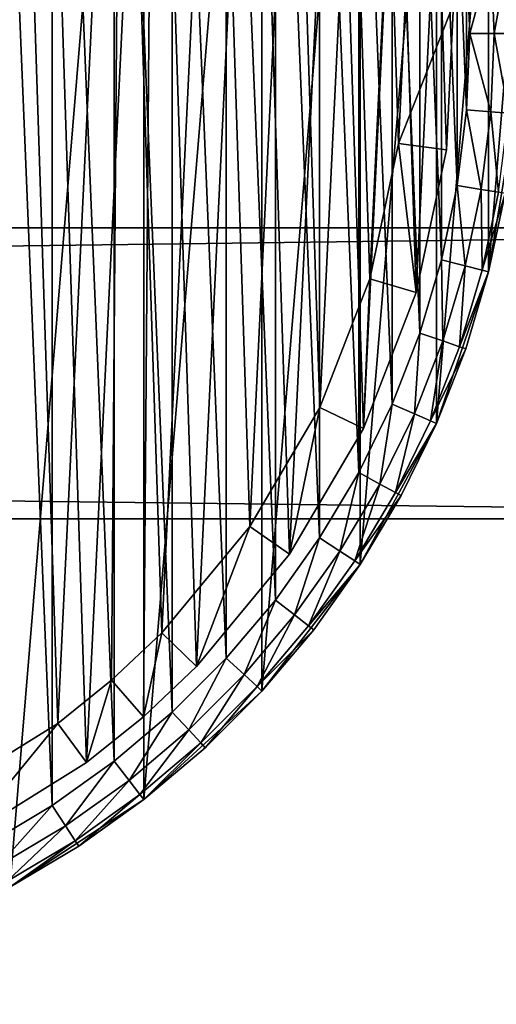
# Model space of a CAD drawing. Header units: millimetres. Extents: x 6 to 986, y -79 to 45.
# Tile 44 of 47: x 925 to 945, y -51 to -10. Entities that reach past the tile are written whole.
import ezdxf

# ---------------------------------------------------------------- set-up
doc = ezdxf.new("R2010")
doc.units = ezdxf.units.MM
doc.header["$LTSCALE"] = 25.4
doc.layers.get('0').update_dxf_attribs({"true_color": 0xff5454})

# ---------------------------------------------------------------- blocks, each defined once
blk = doc.blocks.new('PILLS-V-8262.STL')
at = {"color": 250, "true_color": 0x262626}
mesh = blk.add_polyface(dxfattribs=at)
corners = [(867.024, -1.131, 7.876), (865.937, -14.253, 7.876), (865.937, -7.647, 7.876), (867.024, -20.769, 7.876), (869.169, 5.118, 7.876), (869.169, -27.018, 7.876), (872.313, 10.928, 7.876), (872.313, -32.828, 7.876), (876.371, 16.141, 7.876), (876.371, -38.041, 7.876), (881.232, 20.616, 7.876), (881.232, -42.516, 7.876), (886.762, 24.229, 7.876), (886.762, -46.129, 7.876), (892.812, 26.883, 7.876), (892.812, -48.783, 7.876), (899.216, 28.504, 7.876), (899.216, -50.404, 7.876), (905.8, 29.05, 7.876), (905.8, -50.95, 7.876), (912.384, 28.504, 7.876), (912.384, -50.404, 7.876), (918.788, 26.883, 7.876), (918.788, -48.783, 7.876), (924.838, 24.229, 7.876), (924.838, -46.129, 7.876), (930.369, 20.616, 7.876), (930.369, -42.516, 7.876), (935.229, 16.141, 7.876), (935.229, -38.041, 7.876), (939.287, 10.928, 7.876), (939.287, -32.828, 7.876), (942.431, 5.118, 7.876), (942.431, -27.018, 7.876), (944.576, -1.131, 7.876), (944.576, -20.769, 7.876), (945.663, -7.647, 7.876), (945.663, -14.253, 7.876)]
mesh.append_faces([[corners[k] for k in face] for face in [(0, 1, 2), (35, 36, 37)]], dxfattribs={"vtx0": -1, "color": 250})
mesh.append_faces([[corners[k] for k in face] for face in [(1, 0, 3), (3, 4, 5), (5, 6, 7), (7, 8, 9), (9, 10, 11), (11, 12, 13), (13, 14, 15), (15, 16, 17), (17, 18, 19), (19, 20, 21), (21, 22, 23), (23, 24, 25), (25, 26, 27), (27, 28, 29), (29, 30, 31), (31, 32, 33), (33, 34, 35)]], dxfattribs={"vtx0": -1, "vtx1": -1, "color": 250})
mesh.append_faces([[corners[k] for k in face] for face in [(3, 0, 4), (5, 4, 6), (7, 6, 8), (9, 8, 10), (11, 10, 12), (13, 12, 14), (15, 14, 16), (17, 16, 18), (19, 18, 20), (21, 20, 22), (23, 22, 24), (25, 24, 26), (27, 26, 28), (29, 28, 30), (31, 30, 32), (33, 32, 34), (35, 34, 36)]], dxfattribs={"vtx0": -1, "vtx2": -1, "color": 250})
mesh = blk.add_polyface(dxfattribs=at)
corners = [(867.93, -14.088, 31.275), (867.93, -7.812, 31.275), (867.8, -10.95, 31.275), (868.318, -17.205, 31.275), (868.318, -4.695, 31.275), (868.963, -20.278, 31.275), (868.963, -1.622, 31.275), (869.859, -23.289, 31.275), (869.859, 1.389, 31.275), (871.001, -26.214, 31.275), (871.001, 4.314, 31.275), (872.38, -29.036, 31.275), (872.38, 7.136, 31.275), (873.988, -31.734, 31.275), (873.988, 9.834, 31.275), (875.813, -34.29, 31.275), (875.813, 12.39, 31.275), (877.842, -36.687, 31.275), (877.842, 14.787, 31.275), (880.063, -38.908, 31.275), (880.063, 17.008, 31.275), (882.46, -40.937, 31.275), (882.46, 19.037, 31.275), (885.016, -42.762, 31.275), (885.016, 20.862, 31.275), (887.714, -44.37, 31.275), (887.714, 22.47, 31.275), (890.536, -45.749, 31.275), (890.536, 23.849, 31.275), (893.461, -46.891, 31.275), (893.461, 24.991, 31.275), (896.472, -47.787, 31.275), (896.472, 25.887, 31.275), (899.545, -48.432, 31.275), (899.545, 26.532, 31.275), (902.662, -48.82, 31.275), (902.662, 26.92, 31.275), (905.8, -48.95, 31.275), (905.8, 27.05, 31.275), (908.938, -48.82, 31.275), (908.938, 26.92, 31.275), (912.055, -48.432, 31.275), (912.055, 26.532, 31.275), (915.128, -47.787, 31.275), (915.128, 25.887, 31.275), (918.139, -46.891, 31.275), (918.139, 24.991, 31.275), (921.064, -45.749, 31.275), (921.064, 23.849, 31.275), (923.886, -44.37, 31.275), (923.886, 22.47, 31.275), (926.584, -42.762, 31.275), (926.584, 20.862, 31.275), (929.14, -40.937, 31.275), (929.14, 19.037, 31.275), (931.537, -38.908, 31.275), (931.537, 17.008, 31.275), (933.758, -36.687, 31.275), (933.758, 14.787, 31.275), (935.787, -34.29, 31.275), (935.787, 12.39, 31.275), (937.612, -31.734, 31.275), (937.612, 9.834, 31.275), (939.22, -29.036, 31.275), (939.22, 7.136, 31.275), (940.599, -26.214, 31.275), (940.599, 4.314, 31.275), (941.741, -23.289, 31.275), (941.741, 1.389, 31.275), (942.637, -20.278, 31.275), (942.637, -1.622, 31.275), (943.282, -17.205, 31.275), (943.282, -4.695, 31.275), (943.67, -14.088, 31.275), (943.67, -7.812, 31.275), (943.8, -10.95, 31.275)]
mesh.append_faces([[corners[k] for k in face] for face in [(0, 1, 2), (74, 73, 75)]], dxfattribs={"vtx0": -1, "color": 250})
mesh.append_faces([[corners[k] for k in face] for face in [(1, 3, 4), (4, 5, 6), (6, 7, 8), (8, 9, 10), (10, 11, 12), (12, 13, 14), (14, 15, 16), (16, 17, 18), (18, 19, 20), (20, 21, 22), (22, 23, 24), (24, 25, 26), (26, 27, 28), (28, 29, 30), (30, 31, 32), (32, 33, 34), (34, 35, 36), (36, 37, 38), (38, 39, 40), (40, 41, 42), (42, 43, 44), (44, 45, 46), (46, 47, 48), (48, 49, 50), (50, 51, 52), (52, 53, 54), (54, 55, 56), (56, 57, 58), (58, 59, 60), (60, 61, 62), (62, 63, 64), (64, 65, 66), (66, 67, 68), (68, 69, 70), (70, 71, 72), (72, 73, 74)]], dxfattribs={"vtx0": -1, "vtx1": -1, "color": 250})
mesh.append_faces([[corners[k] for k in face] for face in [(1, 0, 3), (4, 3, 5), (6, 5, 7), (8, 7, 9), (10, 9, 11), (12, 11, 13), (14, 13, 15), (16, 15, 17), (18, 17, 19), (20, 19, 21), (22, 21, 23), (24, 23, 25), (26, 25, 27), (28, 27, 29), (30, 29, 31), (32, 31, 33), (34, 33, 35), (36, 35, 37), (38, 37, 39), (40, 39, 41), (42, 41, 43), (44, 43, 45), (46, 45, 47), (48, 47, 49), (50, 49, 51), (52, 51, 53), (54, 53, 55), (56, 55, 57), (58, 57, 59), (60, 59, 61), (62, 61, 63), (64, 63, 65), (66, 65, 67), (68, 67, 69), (70, 69, 71), (72, 71, 73)]], dxfattribs={"vtx0": -1, "vtx2": -1, "color": 250})
at = {"color": 7, "true_color": 0xffffff}
mesh = blk.add_polyface(dxfattribs=at)
corners = [(868.688, -15.163, 7.221), (869.264, -3.194, 7.221), (868.493, -9.155, 7.221), (869.845, -21.062, 7.221), (870.981, 2.566, 7.221), (871.932, -26.698, 7.221), (873.6, 7.976, 7.221), (874.897, -31.927, 7.221), (877.053, 12.896, 7.221), (878.662, -36.613, 7.221), (881.251, 17.199, 7.221), (883.13, -40.634, 7.221), (886.084, 20.772, 7.221), (888.186, -43.886, 7.221), (891.428, 23.524, 7.221), (893.697, -46.285, 7.221), (897.144, 25.383, 7.221), (899.522, -47.769, 7.221), (903.085, 26.301, 7.221), (905.509, -48.299, 7.221), (909.095, 26.254, 7.221), (911.504, -47.862, 7.221), (915.021, 25.244, 7.221), (917.351, -46.469, 7.221), (920.707, 23.296, 7.221), (922.899, -44.156, 7.221), (926.008, 20.461, 7.221), (928.005, -40.983, 7.221), (930.785, 16.813, 7.221), (930.349, -39.099, 7.221), (932.535, -37.032, 7.221), (934.915, 12.446, 7.221), (936.372, -32.406, 7.221), (938.29, 7.473, 7.221), (939.418, -27.224, 7.221), (940.825, 2.022, 7.221), (941.593, -21.62, 7.221), (942.452, -3.764, 7.221), (942.841, -15.741, 7.221), (943.13, -9.737, 7.221)]
mesh.append_faces([[corners[k] for k in face] for face in [(0, 1, 2), (37, 38, 39)]], dxfattribs={"vtx0": -1, "color": 7})
mesh.append_faces([[corners[k] for k in face] for face in [(1, 3, 4), (4, 5, 6), (6, 7, 8), (8, 9, 10), (10, 11, 12), (12, 13, 14), (14, 15, 16), (16, 17, 18), (18, 19, 20), (20, 21, 22), (22, 23, 24), (24, 25, 26), (26, 27, 28), (28, 30, 31), (31, 32, 33), (33, 34, 35), (35, 36, 37)]], dxfattribs={"vtx0": -1, "vtx1": -1, "color": 7})
mesh.append_faces([[corners[k] for k in face] for face in [(1, 0, 3), (4, 3, 5), (6, 5, 7), (8, 7, 9), (10, 9, 11), (12, 11, 13), (14, 13, 15), (16, 15, 17), (18, 17, 19), (20, 19, 21), (22, 21, 23), (24, 23, 25), (26, 25, 27), (28, 27, 29), (28, 29, 30), (31, 30, 32), (33, 32, 34), (35, 34, 36), (37, 36, 38)]], dxfattribs={"vtx0": -1, "vtx2": -1, "color": 7})
mesh = blk.add_polyface(dxfattribs=at)
corners = [(871.221, -3.61, 0.575), (870.676, -14.938, 0.575), (870.491, -9.252, 0.575), (871.77, -20.52, 0.575), (872.846, 1.842, 0.575), (873.746, -25.855, 0.575), (875.325, 6.963, 0.575), (876.552, -30.804, 0.575), (878.593, 11.62, 0.575), (880.116, -35.239, 0.575), (882.565, 15.692, 0.575), (884.344, -39.044, 0.575), (887.14, 19.074, 0.575), (889.129, -42.122, 0.575), (892.198, 21.678, 0.575), (894.345, -44.393, 0.575), (897.608, 23.438, 0.575), (899.858, -45.797, 0.575), (903.23, 24.306, 0.575), (905.525, -46.299, 0.575), (908.919, 24.262, 0.575), (911.199, -45.885, 0.575), (914.527, 23.306, 0.575), (916.733, -44.567, 0.575), (919.909, 21.462, 0.575), (921.984, -42.378, 0.575), (924.925, 18.779, 0.575), (926.815, -39.375, 0.575), (929.447, 15.327, 0.575), (929.035, -37.592, 0.575), (931.103, -35.636, 0.575), (933.356, 11.193, 0.575), (934.735, -31.257, 0.575), (936.551, 6.486, 0.575), (937.618, -26.353, 0.575), (938.949, 1.328, 0.575), (939.677, -21.049, 0.575), (940.49, -4.149, 0.575), (940.858, -15.484, 0.575), (941.131, -9.802, 0.575)]
mesh.append_faces([[corners[k] for k in face] for face in [(0, 1, 2), (38, 37, 39)]], dxfattribs={"vtx0": -1, "color": 7})
mesh.append_faces([[corners[k] for k in face] for face in [(1, 0, 3), (3, 4, 5), (5, 6, 7), (7, 8, 9), (9, 10, 11), (11, 12, 13), (13, 14, 15), (15, 16, 17), (17, 18, 19), (19, 20, 21), (21, 22, 23), (23, 24, 25), (25, 26, 27), (27, 28, 29), (29, 28, 30), (30, 31, 32), (32, 33, 34), (34, 35, 36), (36, 37, 38)]], dxfattribs={"vtx0": -1, "vtx1": -1, "color": 7})
mesh.append_faces([[corners[k] for k in face] for face in [(3, 0, 4), (5, 4, 6), (7, 6, 8), (9, 8, 10), (11, 10, 12), (13, 12, 14), (15, 14, 16), (17, 16, 18), (19, 18, 20), (21, 20, 22), (23, 22, 24), (25, 24, 26), (27, 26, 28), (30, 28, 31), (32, 31, 33), (34, 33, 35), (36, 35, 37)]], dxfattribs={"vtx0": -1, "vtx2": -1, "color": 7})
at = {"color": 250, "true_color": 0x262626}
mesh = blk.add_polyface(dxfattribs=at)
corners = [(944.8, -10.95, 31.008), (945.396, -7.669, 30.275), (944.667, -7.729, 31.008), (945.532, -10.95, 30.275)]
mesh.append_faces([[corners[k] for k in face] for face in [(0, 1, 2), (1, 0, 3)]], dxfattribs={"vtx0": -1, "color": 250})
mesh = blk.add_polyface(dxfattribs=at)
corners = [(943.8, -10.95, 31.275), (944.667, -7.729, 31.008), (943.67, -7.812, 31.275), (944.8, -10.95, 31.008)]
mesh.append_faces([[corners[k] for k in face] for face in [(0, 1, 2), (1, 0, 3)]], dxfattribs={"vtx0": -1, "color": 250})
at = {"color": 7, "true_color": 0xffffff}
mesh = blk.add_polyface(dxfattribs=at)
corners = [(940.858, -15.484, 0.575), (943.13, -9.737, 2.575), (942.841, -15.741, 2.575), (941.131, -9.802, 0.575)]
mesh.append_faces([[corners[k] for k in face] for face in [(0, 1, 2), (1, 0, 3)]], dxfattribs={"vtx0": -1, "color": 7})
mesh = blk.add_polyface(dxfattribs=at)
corners = [(943.13, -9.737, 2.575), (942.841, -15.741, 7.221), (942.841, -15.741, 2.575), (943.13, -9.737, 7.221)]
mesh.append_faces([[corners[k] for k in face] for face in [(0, 1, 2), (1, 0, 3)]], dxfattribs={"vtx0": -1, "color": 7})
at = {"color": 250, "true_color": 0x262626}
mesh = blk.add_polyface(dxfattribs=at)
corners = [(944.667, -14.171, 31.008), (943.8, -10.95, 31.275), (943.67, -14.088, 31.275), (944.8, -10.95, 31.008)]
mesh.append_faces([[corners[k] for k in face] for face in [(0, 1, 2), (1, 0, 3)]], dxfattribs={"vtx0": -1, "color": 250})
mesh = blk.add_polyface(dxfattribs=at)
corners = [(945.396, -14.231, 30.275), (944.8, -10.95, 31.008), (944.667, -14.171, 31.008), (945.532, -10.95, 30.275)]
mesh.append_faces([[corners[k] for k in face] for face in [(0, 1, 2), (1, 0, 3)]], dxfattribs={"vtx0": -1, "color": 250})
mesh = blk.add_polyface(dxfattribs=at)
corners = [(944.268, -17.369, 31.008), (943.67, -14.088, 31.275), (943.282, -17.205, 31.275), (944.667, -14.171, 31.008)]
mesh.append_faces([[corners[k] for k in face] for face in [(0, 1, 2), (1, 0, 3)]], dxfattribs={"vtx0": -1, "color": 250})
mesh = blk.add_polyface(dxfattribs=at)
corners = [(944.99, -17.49, 30.275), (944.667, -14.171, 31.008), (944.268, -17.369, 31.008), (945.396, -14.231, 30.275)]
mesh.append_faces([[corners[k] for k in face] for face in [(0, 1, 2), (1, 0, 3)]], dxfattribs={"vtx0": -1, "color": 250})
mesh = blk.add_polyface(dxfattribs=at)
corners = [(945.663, -14.253, 7.876), (945.254, -17.534, 29.275), (944.576, -20.769, 7.876)]
mesh.append_faces([[corners[k] for k in face] for face in [(0, 1, 2)]], dxfattribs={"color": 250})
at = {"color": 7, "true_color": 0xffffff}
mesh = blk.add_polyface(dxfattribs=at)
corners = [(940.858, -15.484, 0.575), (941.593, -21.62, 2.575), (939.677, -21.049, 0.575), (942.841, -15.741, 2.575)]
mesh.append_faces([[corners[k] for k in face] for face in [(0, 1, 2), (1, 0, 3)]], dxfattribs={"vtx0": -1, "color": 7})
mesh = blk.add_polyface(dxfattribs=at)
corners = [(942.841, -15.741, 2.575), (941.593, -21.62, 7.221), (941.593, -21.62, 2.575), (942.841, -15.741, 7.221)]
mesh.append_faces([[corners[k] for k in face] for face in [(0, 1, 2), (1, 0, 3)]], dxfattribs={"vtx0": -1, "color": 7})
at = {"color": 250, "true_color": 0x262626}
mesh = blk.add_polyface(dxfattribs=at)
corners = [(943.607, -20.524, 31.008), (943.282, -17.205, 31.275), (942.637, -20.278, 31.275), (944.268, -17.369, 31.008)]
mesh.append_faces([[corners[k] for k in face] for face in [(0, 1, 2), (1, 0, 3)]], dxfattribs={"vtx0": -1, "color": 250})
mesh = blk.add_polyface(dxfattribs=at)
corners = [(944.316, -20.704, 30.275), (944.268, -17.369, 31.008), (943.607, -20.524, 31.008), (944.99, -17.49, 30.275)]
mesh.append_faces([[corners[k] for k in face] for face in [(0, 1, 2), (1, 0, 3)]], dxfattribs={"vtx0": -1, "color": 250})
mesh = blk.add_polyface(dxfattribs=at)
corners = [(945.254, -17.534, 29.275), (944.316, -20.704, 30.275), (944.576, -20.769, 29.275), (944.99, -17.49, 30.275)]
mesh.append_faces([[corners[k] for k in face] for face in [(0, 1, 2), (1, 0, 3)]], dxfattribs={"vtx0": -1, "color": 250})
mesh = blk.add_polyface(dxfattribs=at)
corners = [(945.254, -17.534, 29.275), (944.576, -20.769, 29.275), (944.576, -20.769, 7.876)]
mesh.append_faces([[corners[k] for k in face] for face in [(0, 1, 2)]], dxfattribs={"color": 250})
mesh = blk.add_polyface(dxfattribs=at)
corners = [(5.8, -18.95, 41.276), (985.8, -18.95, 31.275), (5.8, -18.95, 31.275), (985.8, -18.95, 41.276)]
mesh.append_faces([[corners[k] for k in face] for face in [(0, 1, 2), (1, 0, 3)]], dxfattribs={"vtx0": -1, "color": 250})
mesh = blk.add_polyface(dxfattribs=at)
corners = [(985.8, -18.95, 31.275), (5.8, -30.95, 31.275), (5.8, -18.95, 31.275), (985.8, -30.95, 31.275)]
mesh.append_faces([[corners[k] for k in face] for face in [(0, 1, 2), (1, 0, 3)]], dxfattribs={"vtx0": -1, "color": 250})
mesh = blk.add_polyface(dxfattribs=at)
corners = [(985.8, -30.95, 41.276), (5.8, -18.95, 41.276), (5.8, -30.95, 41.276), (985.8, -18.95, 41.276)]
mesh.append_faces([[corners[k] for k in face] for face in [(0, 1, 2), (1, 0, 3)]], dxfattribs={"vtx0": -1, "color": 250})
mesh = blk.add_polyface(dxfattribs=at)
corners = [(942.687, -23.613, 31.008), (942.637, -20.278, 31.275), (941.741, -23.289, 31.275), (943.607, -20.524, 31.008)]
mesh.append_faces([[corners[k] for k in face] for face in [(0, 1, 2), (1, 0, 3)]], dxfattribs={"vtx0": -1, "color": 250})
mesh = blk.add_polyface(dxfattribs=at)
corners = [(943.379, -23.851, 30.275), (943.607, -20.524, 31.008), (942.687, -23.613, 31.008), (944.316, -20.704, 30.275)]
mesh.append_faces([[corners[k] for k in face] for face in [(0, 1, 2), (1, 0, 3)]], dxfattribs={"vtx0": -1, "color": 250})
at = {"color": 7, "true_color": 0xffffff}
mesh = blk.add_polyface(dxfattribs=at)
corners = [(939.677, -21.049, 0.575), (939.418, -27.224, 2.575), (937.618, -26.353, 0.575), (941.593, -21.62, 2.575)]
mesh.append_faces([[corners[k] for k in face] for face in [(0, 1, 2), (1, 0, 3)]], dxfattribs={"vtx0": -1, "color": 7})
at = {"color": 250, "true_color": 0x262626}
mesh = blk.add_polyface(dxfattribs=at)
corners = [(944.576, -20.769, 7.876), (943.633, -23.938, 29.275), (942.431, -27.018, 7.876)]
mesh.append_faces([[corners[k] for k in face] for face in [(0, 1, 2)]], dxfattribs={"color": 250})
mesh = blk.add_polyface(dxfattribs=at)
corners = [(944.576, -20.769, 29.275), (943.379, -23.851, 30.275), (943.633, -23.938, 29.275), (944.316, -20.704, 30.275)]
mesh.append_faces([[corners[k] for k in face] for face in [(0, 1, 2), (1, 0, 3)]], dxfattribs={"vtx0": -1, "color": 250})
mesh = blk.add_polyface(dxfattribs=at)
corners = [(944.576, -20.769, 29.275), (943.633, -23.938, 29.275), (944.576, -20.769, 7.876)]
mesh.append_faces([[corners[k] for k in face] for face in [(0, 1, 2)]], dxfattribs={"color": 250})
at = {"color": 7, "true_color": 0xffffff}
mesh = blk.add_polyface(dxfattribs=at)
corners = [(941.593, -21.62, 2.575), (939.418, -27.224, 7.221), (939.418, -27.224, 2.575), (941.593, -21.62, 7.221)]
mesh.append_faces([[corners[k] for k in face] for face in [(0, 1, 2), (1, 0, 3)]], dxfattribs={"vtx0": -1, "color": 7})
at = {"color": 250, "true_color": 0x262626}
mesh = blk.add_polyface(dxfattribs=at)
corners = [(941.515, -26.616, 31.008), (941.741, -23.289, 31.275), (940.599, -26.214, 31.275), (942.687, -23.613, 31.008)]
mesh.append_faces([[corners[k] for k in face] for face in [(0, 1, 2), (1, 0, 3)]], dxfattribs={"vtx0": -1, "color": 250})
mesh = blk.add_polyface(dxfattribs=at)
corners = [(942.186, -26.91, 30.275), (942.687, -23.613, 31.008), (941.515, -26.616, 31.008), (943.379, -23.851, 30.275)]
mesh.append_faces([[corners[k] for k in face] for face in [(0, 1, 2), (1, 0, 3)]], dxfattribs={"vtx0": -1, "color": 250})
mesh = blk.add_polyface(dxfattribs=at)
corners = [(943.633, -23.938, 29.275), (942.186, -26.91, 30.275), (942.431, -27.018, 29.275), (943.379, -23.851, 30.275)]
mesh.append_faces([[corners[k] for k in face] for face in [(0, 1, 2), (1, 0, 3)]], dxfattribs={"vtx0": -1, "color": 250})
mesh = blk.add_polyface(dxfattribs=at)
corners = [(943.633, -23.938, 29.275), (942.431, -27.018, 29.275), (942.431, -27.018, 7.876)]
mesh.append_faces([[corners[k] for k in face] for face in [(0, 1, 2)]], dxfattribs={"color": 250})
at = {"color": 7, "true_color": 0xffffff}
mesh = blk.add_polyface(dxfattribs=at)
corners = [(937.618, -26.353, 0.575), (936.372, -32.406, 2.575), (934.735, -31.257, 0.575), (939.418, -27.224, 2.575)]
mesh.append_faces([[corners[k] for k in face] for face in [(0, 1, 2), (1, 0, 3)]], dxfattribs={"vtx0": -1, "color": 7})
at = {"color": 250, "true_color": 0x262626}
mesh = blk.add_polyface(dxfattribs=at)
corners = [(940.099, -29.512, 31.008), (940.599, -26.214, 31.275), (939.22, -29.036, 31.275), (941.515, -26.616, 31.008)]
mesh.append_faces([[corners[k] for k in face] for face in [(0, 1, 2), (1, 0, 3)]], dxfattribs={"vtx0": -1, "color": 250})
mesh = blk.add_polyface(dxfattribs=at)
corners = [(940.743, -29.86, 30.275), (941.515, -26.616, 31.008), (940.099, -29.512, 31.008), (942.186, -26.91, 30.275)]
mesh.append_faces([[corners[k] for k in face] for face in [(0, 1, 2), (1, 0, 3)]], dxfattribs={"vtx0": -1, "color": 250})
mesh = blk.add_polyface(dxfattribs=at)
corners = [(942.431, -27.018, 7.876), (940.979, -29.988, 29.275), (939.287, -32.828, 7.876)]
mesh.append_faces([[corners[k] for k in face] for face in [(0, 1, 2)]], dxfattribs={"color": 250})
mesh = blk.add_polyface(dxfattribs=at)
corners = [(942.431, -27.018, 29.275), (940.743, -29.86, 30.275), (940.979, -29.988, 29.275), (942.186, -26.91, 30.275)]
mesh.append_faces([[corners[k] for k in face] for face in [(0, 1, 2), (1, 0, 3)]], dxfattribs={"vtx0": -1, "color": 250})
mesh = blk.add_polyface(dxfattribs=at)
corners = [(942.431, -27.018, 29.275), (940.979, -29.988, 29.275), (942.431, -27.018, 7.876)]
mesh.append_faces([[corners[k] for k in face] for face in [(0, 1, 2)]], dxfattribs={"color": 250})
at = {"color": 7, "true_color": 0xffffff}
mesh = blk.add_polyface(dxfattribs=at)
corners = [(939.418, -27.224, 2.575), (936.372, -32.406, 7.221), (936.372, -32.406, 2.575), (939.418, -27.224, 7.221)]
mesh.append_faces([[corners[k] for k in face] for face in [(0, 1, 2), (1, 0, 3)]], dxfattribs={"vtx0": -1, "color": 7})
at = {"color": 250, "true_color": 0x262626}
mesh = blk.add_polyface(dxfattribs=at)
corners = [(938.449, -32.281, 31.008), (939.22, -29.036, 31.275), (937.612, -31.734, 31.275), (940.099, -29.512, 31.008)]
mesh.append_faces([[corners[k] for k in face] for face in [(0, 1, 2), (1, 0, 3)]], dxfattribs={"vtx0": -1, "color": 250})
mesh = blk.add_polyface(dxfattribs=at)
corners = [(939.062, -32.681, 30.275), (940.099, -29.512, 31.008), (938.449, -32.281, 31.008), (940.743, -29.86, 30.275)]
mesh.append_faces([[corners[k] for k in face] for face in [(0, 1, 2), (1, 0, 3)]], dxfattribs={"vtx0": -1, "color": 250})
mesh = blk.add_polyface(dxfattribs=at)
corners = [(940.979, -29.988, 29.275), (939.062, -32.681, 30.275), (939.287, -32.828, 29.275), (940.743, -29.86, 30.275)]
mesh.append_faces([[corners[k] for k in face] for face in [(0, 1, 2), (1, 0, 3)]], dxfattribs={"vtx0": -1, "color": 250})
mesh = blk.add_polyface(dxfattribs=at)
corners = [(940.979, -29.988, 29.275), (939.287, -32.828, 29.275), (939.287, -32.828, 7.876)]
mesh.append_faces([[corners[k] for k in face] for face in [(0, 1, 2)]], dxfattribs={"color": 250})
mesh = blk.add_polyface(dxfattribs=at)
corners = [(985.8, -30.95, 41.276), (5.8, -30.95, 31.275), (985.8, -30.95, 31.275), (5.8, -30.95, 41.276)]
mesh.append_faces([[corners[k] for k in face] for face in [(0, 1, 2), (1, 0, 3)]], dxfattribs={"vtx0": -1, "color": 250})
at = {"color": 7, "true_color": 0xffffff}
mesh = blk.add_polyface(dxfattribs=at)
corners = [(934.735, -31.257, 0.575), (932.535, -37.032, 2.575), (931.103, -35.636, 0.575), (936.372, -32.406, 2.575)]
mesh.append_faces([[corners[k] for k in face] for face in [(0, 1, 2), (1, 0, 3)]], dxfattribs={"vtx0": -1, "color": 7})
at = {"color": 250, "true_color": 0x262626}
mesh = blk.add_polyface(dxfattribs=at)
corners = [(936.576, -34.904, 31.008), (937.612, -31.734, 31.275), (935.787, -34.29, 31.275), (938.449, -32.281, 31.008)]
mesh.append_faces([[corners[k] for k in face] for face in [(0, 1, 2), (1, 0, 3)]], dxfattribs={"vtx0": -1, "color": 250})
at = {"color": 7, "true_color": 0xffffff}
mesh = blk.add_polyface(dxfattribs=at)
corners = [(936.372, -32.406, 2.575), (932.535, -37.032, 7.221), (932.535, -37.032, 2.575), (936.372, -32.406, 7.221)]
mesh.append_faces([[corners[k] for k in face] for face in [(0, 1, 2), (1, 0, 3)]], dxfattribs={"vtx0": -1, "color": 7})
at = {"color": 250, "true_color": 0x262626}
mesh = blk.add_polyface(dxfattribs=at)
corners = [(937.154, -35.354, 30.275), (938.449, -32.281, 31.008), (936.576, -34.904, 31.008), (939.062, -32.681, 30.275)]
mesh.append_faces([[corners[k] for k in face] for face in [(0, 1, 2), (1, 0, 3)]], dxfattribs={"vtx0": -1, "color": 250})
mesh = blk.add_polyface(dxfattribs=at)
corners = [(939.287, -32.828, 7.876), (937.366, -35.519, 29.275), (935.229, -38.041, 7.876)]
mesh.append_faces([[corners[k] for k in face] for face in [(0, 1, 2)]], dxfattribs={"color": 250})
mesh = blk.add_polyface(dxfattribs=at)
corners = [(939.287, -32.828, 29.275), (937.154, -35.354, 30.275), (937.366, -35.519, 29.275), (939.062, -32.681, 30.275)]
mesh.append_faces([[corners[k] for k in face] for face in [(0, 1, 2), (1, 0, 3)]], dxfattribs={"vtx0": -1, "color": 250})
mesh = blk.add_polyface(dxfattribs=at)
corners = [(939.287, -32.828, 29.275), (937.366, -35.519, 29.275), (939.287, -32.828, 7.876)]
mesh.append_faces([[corners[k] for k in face] for face in [(0, 1, 2)]], dxfattribs={"color": 250})
mesh = blk.add_polyface(dxfattribs=at)
corners = [(934.493, -37.364, 31.008), (935.787, -34.29, 31.275), (933.758, -36.687, 31.275), (936.576, -34.904, 31.008)]
mesh.append_faces([[corners[k] for k in face] for face in [(0, 1, 2), (1, 0, 3)]], dxfattribs={"vtx0": -1, "color": 250})
mesh = blk.add_polyface(dxfattribs=at)
corners = [(935.032, -37.86, 30.275), (936.576, -34.904, 31.008), (934.493, -37.364, 31.008), (937.154, -35.354, 30.275)]
mesh.append_faces([[corners[k] for k in face] for face in [(0, 1, 2), (1, 0, 3)]], dxfattribs={"vtx0": -1, "color": 250})
at = {"color": 7, "true_color": 0xffffff}
mesh = blk.add_polyface(dxfattribs=at)
corners = [(931.103, -35.636, 0.575), (930.349, -39.099, 2.575), (929.035, -37.592, 0.575), (932.535, -37.032, 2.575)]
mesh.append_faces([[corners[k] for k in face] for face in [(0, 1, 2), (1, 0, 3)]], dxfattribs={"vtx0": -1, "color": 7})
at = {"color": 250, "true_color": 0x262626}
mesh = blk.add_polyface(dxfattribs=at)
corners = [(937.366, -35.519, 29.275), (935.032, -37.86, 30.275), (935.229, -38.041, 29.275), (937.154, -35.354, 30.275)]
mesh.append_faces([[corners[k] for k in face] for face in [(0, 1, 2), (1, 0, 3)]], dxfattribs={"vtx0": -1, "color": 250})
mesh = blk.add_polyface(dxfattribs=at)
corners = [(937.366, -35.519, 29.275), (935.229, -38.041, 29.275), (935.229, -38.041, 7.876)]
mesh.append_faces([[corners[k] for k in face] for face in [(0, 1, 2)]], dxfattribs={"color": 250})
mesh = blk.add_polyface(dxfattribs=at)
corners = [(932.214, -39.643, 31.008), (933.758, -36.687, 31.275), (931.537, -38.908, 31.275), (934.493, -37.364, 31.008)]
mesh.append_faces([[corners[k] for k in face] for face in [(0, 1, 2), (1, 0, 3)]], dxfattribs={"vtx0": -1, "color": 250})
at = {"color": 7, "true_color": 0xffffff}
mesh = blk.add_polyface(dxfattribs=at)
corners = [(932.535, -37.032, 7.221), (930.349, -39.099, 2.575), (932.535, -37.032, 2.575), (930.349, -39.099, 7.221)]
mesh.append_faces([[corners[k] for k in face] for face in [(0, 1, 2), (1, 0, 3)]], dxfattribs={"vtx0": -1, "color": 7})
mesh = blk.add_polyface(dxfattribs=at)
corners = [(929.035, -37.592, 0.575), (928.005, -40.983, 2.575), (926.815, -39.375, 0.575), (930.349, -39.099, 2.575)]
mesh.append_faces([[corners[k] for k in face] for face in [(0, 1, 2), (1, 0, 3)]], dxfattribs={"vtx0": -1, "color": 7})
at = {"color": 250, "true_color": 0x262626}
mesh = blk.add_polyface(dxfattribs=at)
corners = [(932.71, -40.182, 30.275), (934.493, -37.364, 31.008), (932.214, -39.643, 31.008), (935.032, -37.86, 30.275)]
mesh.append_faces([[corners[k] for k in face] for face in [(0, 1, 2), (1, 0, 3)]], dxfattribs={"vtx0": -1, "color": 250})
mesh = blk.add_polyface(dxfattribs=at)
corners = [(932.891, -40.379, 29.275), (930.369, -42.516, 7.876), (935.229, -38.041, 7.876)]
mesh.append_faces([[corners[k] for k in face] for face in [(0, 1, 2)]], dxfattribs={"color": 250})
mesh = blk.add_polyface(dxfattribs=at)
corners = [(935.032, -37.86, 30.275), (932.891, -40.379, 29.275), (935.229, -38.041, 29.275), (932.71, -40.182, 30.275)]
mesh.append_faces([[corners[k] for k in face] for face in [(0, 1, 2), (1, 0, 3)]], dxfattribs={"vtx0": -1, "color": 250})
mesh = blk.add_polyface(dxfattribs=at)
corners = [(932.891, -40.379, 29.275), (935.229, -38.041, 7.876), (935.229, -38.041, 29.275)]
mesh.append_faces([[corners[k] for k in face] for face in [(0, 1, 2)]], dxfattribs={"color": 250})
mesh = blk.add_polyface(dxfattribs=at)
corners = [(929.754, -41.726, 31.008), (931.537, -38.908, 31.275), (929.14, -40.937, 31.275), (932.214, -39.643, 31.008)]
mesh.append_faces([[corners[k] for k in face] for face in [(0, 1, 2), (1, 0, 3)]], dxfattribs={"vtx0": -1, "color": 250})
at = {"color": 7, "true_color": 0xffffff}
mesh = blk.add_polyface(dxfattribs=at)
corners = [(930.349, -39.099, 7.221), (928.005, -40.983, 2.575), (930.349, -39.099, 2.575), (928.005, -40.983, 7.221)]
mesh.append_faces([[corners[k] for k in face] for face in [(0, 1, 2), (1, 0, 3)]], dxfattribs={"vtx0": -1, "color": 7})
mesh = blk.add_polyface(dxfattribs=at)
corners = [(926.815, -39.375, 0.575), (922.899, -44.156, 2.575), (921.984, -42.378, 0.575), (928.005, -40.983, 2.575)]
mesh.append_faces([[corners[k] for k in face] for face in [(0, 1, 2), (1, 0, 3)]], dxfattribs={"vtx0": -1, "color": 7})
at = {"color": 250, "true_color": 0x262626}
mesh = blk.add_polyface(dxfattribs=at)
corners = [(930.204, -42.304, 30.275), (932.214, -39.643, 31.008), (929.754, -41.726, 31.008), (932.71, -40.182, 30.275)]
mesh.append_faces([[corners[k] for k in face] for face in [(0, 1, 2), (1, 0, 3)]], dxfattribs={"vtx0": -1, "color": 250})
mesh = blk.add_polyface(dxfattribs=at)
corners = [(932.71, -40.182, 30.275), (930.369, -42.516, 29.275), (932.891, -40.379, 29.275), (930.204, -42.304, 30.275)]
mesh.append_faces([[corners[k] for k in face] for face in [(0, 1, 2), (1, 0, 3)]], dxfattribs={"vtx0": -1, "color": 250})
mesh = blk.add_polyface(dxfattribs=at)
corners = [(930.369, -42.516, 29.275), (930.369, -42.516, 7.876), (932.891, -40.379, 29.275)]
mesh.append_faces([[corners[k] for k in face] for face in [(0, 1, 2)]], dxfattribs={"color": 250})
mesh = blk.add_polyface(dxfattribs=at)
corners = [(927.131, -43.599, 31.008), (929.14, -40.937, 31.275), (926.584, -42.762, 31.275), (929.754, -41.726, 31.008)]
mesh.append_faces([[corners[k] for k in face] for face in [(0, 1, 2), (1, 0, 3)]], dxfattribs={"vtx0": -1, "color": 250})
at = {"color": 7, "true_color": 0xffffff}
mesh = blk.add_polyface(dxfattribs=at)
corners = [(928.005, -40.983, 7.221), (922.899, -44.156, 2.575), (928.005, -40.983, 2.575), (922.899, -44.156, 7.221)]
mesh.append_faces([[corners[k] for k in face] for face in [(0, 1, 2), (1, 0, 3)]], dxfattribs={"vtx0": -1, "color": 7})
at = {"color": 250, "true_color": 0x262626}
mesh = blk.add_polyface(dxfattribs=at)
corners = [(927.531, -44.212, 30.275), (929.754, -41.726, 31.008), (927.131, -43.599, 31.008), (930.204, -42.304, 30.275)]
mesh.append_faces([[corners[k] for k in face] for face in [(0, 1, 2), (1, 0, 3)]], dxfattribs={"vtx0": -1, "color": 250})
mesh = blk.add_polyface(dxfattribs=at)
corners = [(927.678, -44.437, 29.275), (924.838, -46.129, 7.876), (930.369, -42.516, 7.876)]
mesh.append_faces([[corners[k] for k in face] for face in [(0, 1, 2)]], dxfattribs={"color": 250})
mesh = blk.add_polyface(dxfattribs=at)
corners = [(930.204, -42.304, 30.275), (927.678, -44.437, 29.275), (930.369, -42.516, 29.275), (927.531, -44.212, 30.275)]
mesh.append_faces([[corners[k] for k in face] for face in [(0, 1, 2), (1, 0, 3)]], dxfattribs={"vtx0": -1, "color": 250})
mesh = blk.add_polyface(dxfattribs=at)
corners = [(927.678, -44.437, 29.275), (930.369, -42.516, 7.876), (930.369, -42.516, 29.275)]
mesh.append_faces([[corners[k] for k in face] for face in [(0, 1, 2)]], dxfattribs={"color": 250})
mesh = blk.add_polyface(dxfattribs=at)
corners = [(924.362, -45.249, 31.008), (926.584, -42.762, 31.275), (923.886, -44.37, 31.275), (927.131, -43.599, 31.008)]
mesh.append_faces([[corners[k] for k in face] for face in [(0, 1, 2), (1, 0, 3)]], dxfattribs={"vtx0": -1, "color": 250})
mesh = blk.add_polyface(dxfattribs=at)
corners = [(924.71, -45.893, 30.275), (927.131, -43.599, 31.008), (924.362, -45.249, 31.008), (927.531, -44.212, 30.275)]
mesh.append_faces([[corners[k] for k in face] for face in [(0, 1, 2), (1, 0, 3)]], dxfattribs={"vtx0": -1, "color": 250})
mesh = blk.add_polyface(dxfattribs=at)
corners = [(927.531, -44.212, 30.275), (924.838, -46.129, 29.275), (927.678, -44.437, 29.275), (924.71, -45.893, 30.275)]
mesh.append_faces([[corners[k] for k in face] for face in [(0, 1, 2), (1, 0, 3)]], dxfattribs={"vtx0": -1, "color": 250})
mesh = blk.add_polyface(dxfattribs=at)
corners = [(924.838, -46.129, 29.275), (924.838, -46.129, 7.876), (927.678, -44.437, 29.275)]
mesh.append_faces([[corners[k] for k in face] for face in [(0, 1, 2)]], dxfattribs={"color": 250})

msp = doc.modelspace()

# ---------------------------------------------------------------- block references
at = {"color": 0}
msp.add_blockref('PILLS-V-8262.STL', (0, 0), dxfattribs=at)

doc.saveas('drawing.dxf')
